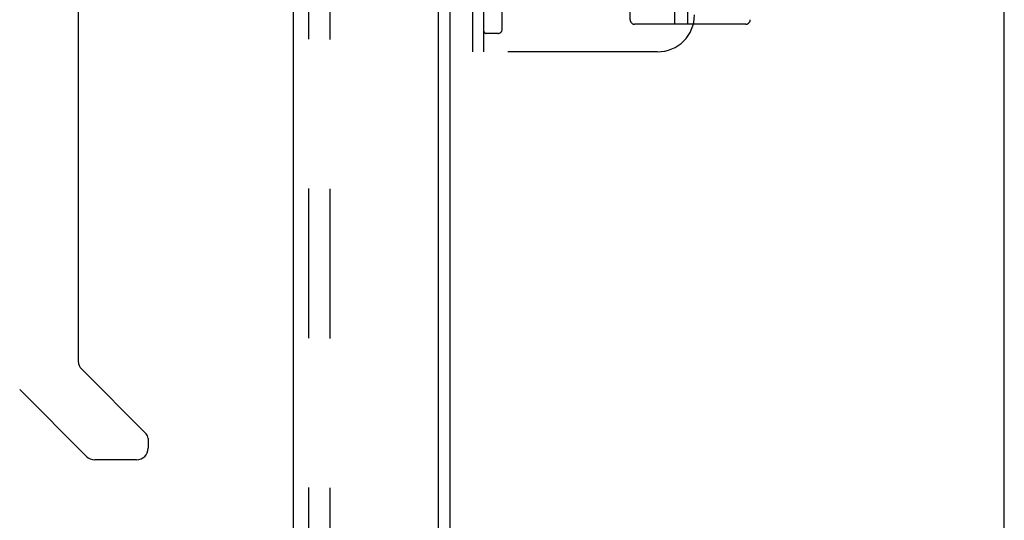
# Model space of a CAD drawing. Header units: inches. Extents: x 0 to 184, y 0 to 119.
# Tile 62 of 115: x 99.59 to 106.25, y 38.88 to 42.27. Entities that reach past the tile are written whole.
import ezdxf

# ---------------------------------------------------------------- set-up
doc = ezdxf.new("R2010")
doc.units = ezdxf.units.IN
doc.header["$LTSCALE"] = 10.121375
doc.header["$MEASUREMENT"] = 0
doc.linetypes.add('HIDDEN', pattern=[0.2, 0.1, -0.1])
doc.layers.get('0').update_dxf_attribs({"linetype": 'CONTINUOUS'})
doc.layers.add('DEFAULT_2', color=8, linetype='HIDDEN')
doc.layers.add('DOOR_ASSEMBLY', color=7, linetype='CONTINUOUS')

msp = doc.modelspace()

# ---------------------------------------------------------------- linework, layer by layer
at = {"color": 3, "linetype": 'Continuous'}
for p, q in [((102.5002, 14.2466), (102.5002, 75.3506)), ((106.2502, 12.9236), (106.2502, 75.2986))]:
    msp.add_line(p, q, dxfattribs=at)
at = {"layer": 'DEFAULT_2', "color": 8, "linetype": 'HIDDEN'}
for p, q in [((101.6877, 75.5331), (101.6877, 14.0642)), ((104.5317, 47.7658), (104.5317, 42.2653)), ((102.6542, 42.0486), (102.6542, 47.5486)), ((102.7292, 42.0486), (102.7292, 47.5486)), ((102.8542, 42.2036), (102.8542, 47.3936)), ((103.7192, 42.2653), (103.7192, 42.5803)), ((104.018, 42.3448), (104.018, 42.2353)), ((104.108, 42.3448), (104.108, 42.2353)), ((104.5017, 42.2353), (103.7492, 42.2353)), ((102.8242, 42.1736), (102.7442, 42.1736)), ((103.9042, 42.0486), (102.6542, 42.0486))]:
    msp.add_line(p, q, dxfattribs=at)
for centre, radius, start, end in [((103.9042, 42.2986), 0.25, 270, 360), ((103.7492, 42.2653), 0.03, 180, 270), ((104.5017, 42.2653), 0.03, 270, 360), ((102.7442, 42.1886), 0.015, 180, 270), ((102.8242, 42.2036), 0.03, 270, 360)]:
    msp.add_arc(centre, radius, start, end, dxfattribs=at)
at = {"layer": 'DOOR_ASSEMBLY', "color": 3, "linetype": 'Continuous'}
for p, q in [((102.4212, 75.9246), (102.4212, 13.6726)), ((101.4422, 13.7951), (101.4422, 75.8021))]:
    msp.add_line(p, q, dxfattribs=at)
at = {"layer": 'DOOR_ASSEMBLY', "color": 8, "linetype": 'HIDDEN'}
msp.add_line((101.5462, 13.7951), (101.5462, 75.8021), dxfattribs=at)
at = {"layer": 'DOOR_ASSEMBLY', "color": 7, "linetype": 'Continuous'}
for p, q in [((99.9855, 42.5068), (99.9855, 39.9549)), ((100.0086, 39.8993), (100.4442, 39.4637)), ((100.0412, 39.3099), (99.589, 39.762)), ((100.458, 39.4303), (100.458, 39.3655)), ((100.3792, 39.2868), (100.0969, 39.2868))]:
    msp.add_line(p, q, dxfattribs=at)
for centre, radius, start, end in [((100.0643, 39.9549), 0.0787, 180, 225), ((100.4107, 39.4303), 0.0472, 0, 45), ((100.0969, 39.3655), 0.0787, 225, 270), ((100.3792, 39.3655), 0.0787, 270, 360)]:
    msp.add_arc(centre, radius, start, end, dxfattribs=at)

doc.saveas('drawing.dxf')
